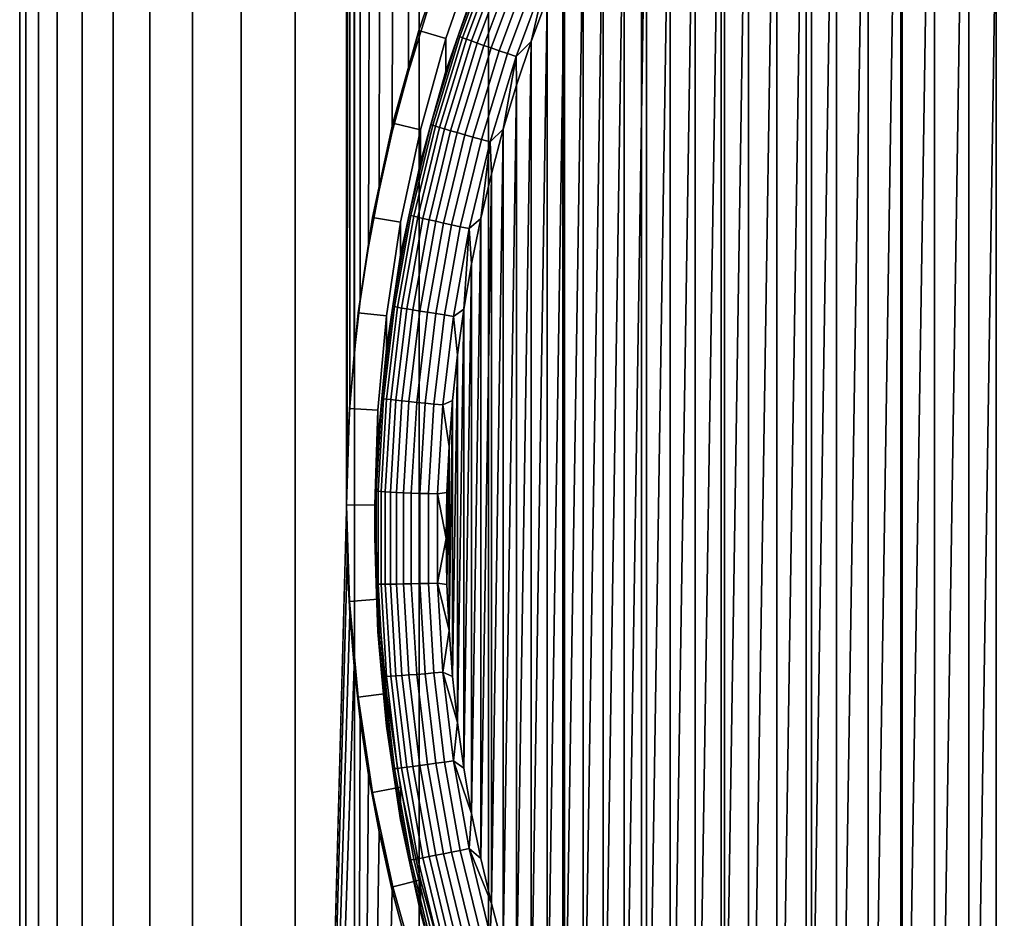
# Model space of a CAD drawing. Header units: metres. Extents: x -22 to 95, y -240 to 22.
# Tile 10 of 180: x -13.49 to -6.58, y -227.99 to -221.69. Entities that reach past the tile are written whole.
import ezdxf

# ---------------------------------------------------------------- set-up
doc = ezdxf.new("R2010")
doc.units = ezdxf.units.M
doc.layers.add('solid_10_151_013_XXX', color=7, linetype='CONTINUOUS')

msp = doc.modelspace()

# ---------------------------------------------------------------- linework, layer by layer
at = {"layer": 'solid_10_151_013_XXX'}
for points in [[(-9.128359, -238.320557, 300.528809), (-8.545666, -238.311737, 301.03363), (-8.545669, -44.032249, 297.642456), (-9.128361, -44.041061, 297.137634)], [(-8.545666, -238.311737, 301.03363), (-7.935099, -238.303528, 301.504364), (-7.935101, -44.024033, 298.11322), (-8.545669, -44.032249, 297.642456)], [(-7.935099, -238.303528, 301.504364), (-7.298648, -238.295929, 301.939514), (-7.298651, -44.016438, 298.54834), (-7.935101, -44.024033, 298.11322)], [(-7.298648, -238.295929, 301.939514), (-6.638391, -238.288986, 302.337585), (-6.638394, -44.009487, 298.946442), (-7.298651, -44.016438, 298.54834)], [(-6.638391, -238.288986, 302.337585), (-5.956481, -238.2827, 302.697357), (-5.956485, -44.003208, 299.306183), (-6.638394, -44.009487, 298.946442)], [(-12.280031, -238.396255, 296.191559), (-11.939844, -238.384186, 296.883362), (-11.939844, -44.104691, 293.492188), (-12.280032, -44.116768, 292.800385)], [(-11.939844, -238.384186, 296.883362), (-11.560711, -238.372467, 297.554626), (-11.560712, -44.092976, 294.163452), (-11.939844, -44.104691, 293.492188)], [(-11.560711, -238.372467, 297.554626), (-11.143869, -238.361145, 298.203125), (-11.14387, -44.081654, 294.811981), (-11.560712, -44.092976, 294.163452)], [(-11.143869, -238.361145, 298.203125), (-10.690679, -238.350266, 298.826813), (-10.690681, -44.07077, 295.435638), (-11.14387, -44.081654, 294.811981)], [(-10.690679, -238.350266, 298.826813), (-10.202618, -238.339844, 299.423584), (-10.20262, -44.060352, 296.03241), (-10.690681, -44.07077, 295.435638)], [(-10.202618, -238.339844, 299.423584), (-9.681277, -238.329926, 299.991547), (-9.681279, -44.050438, 296.600372), (-10.20262, -44.060352, 296.03241)], [(-9.681277, -238.329926, 299.991547), (-9.128359, -238.320557, 300.528809), (-9.128361, -44.041061, 297.137634), (-9.681279, -44.050438, 296.600372)], [(-13.362589, -238.460602, 292.50528), (-13.231114, -238.447342, 293.264862), (-13.231114, -44.16785, 289.873718), (-13.36259, -44.18111, 289.114105)], [(-13.231114, -238.447342, 293.264862), (-13.056481, -238.434235, 294.015747), (-13.056482, -44.154747, 290.624573), (-13.231114, -44.16785, 289.873718)], [(-13.056481, -238.434235, 294.015747), (-12.839262, -238.421326, 294.755402), (-12.839263, -44.141834, 291.364227), (-13.056482, -44.154747, 290.624573)], [(-12.839262, -238.421326, 294.755402), (-12.580163, -238.408661, 295.481476), (-12.580164, -44.129162, 292.090302), (-12.839263, -44.141834, 291.364227)], [(-12.580163, -238.408661, 295.481476), (-12.280031, -238.396255, 296.191559), (-12.280032, -44.116768, 292.800385), (-12.580164, -44.129162, 292.090302)], [(-13.494494, -238.487411, 290.969757), (-13.450479, -238.473969, 291.73941), (-13.450479, -44.194481, 288.348236), (-13.494494, -44.207912, 287.578583)], [(-13.494494, -238.50087, 290.198853), (-13.494494, -238.487411, 290.969757), (-13.494494, -44.207912, 287.578583), (-13.494494, -44.221371, 286.807709)], [(-13.450479, -238.514297, 289.42923), (-13.494494, -238.50087, 290.198853), (-13.494494, -44.221371, 286.807709), (-13.450479, -44.234802, 286.038055)], [(-13.450479, -238.473969, 291.73941), (-13.362589, -238.460602, 292.50528), (-13.36259, -44.18111, 289.114105), (-13.450479, -44.194481, 288.348236)], [(-13.362589, -238.527664, 288.663361), (-13.450479, -238.514297, 289.42923), (-13.450479, -44.234802, 286.038055), (-13.36259, -44.248173, 285.272186)], [(-13.231114, -238.540924, 287.903748), (-13.362589, -238.527664, 288.663361), (-13.36259, -44.248173, 285.272186), (-13.231114, -44.261433, 284.512573)], [(-13.056481, -238.554031, 287.152893), (-13.231114, -238.540924, 287.903748), (-13.231114, -44.261433, 284.512573), (-13.056482, -44.274536, 283.761719)], [(-12.839262, -238.56694, 286.413208), (-13.056481, -238.554031, 287.152893), (-13.056482, -44.274536, 283.761719), (-12.839263, -44.287449, 283.022064)], [(-12.580163, -238.57962, 285.687134), (-12.839262, -238.56694, 286.413208), (-12.839263, -44.287449, 283.022064), (-12.580164, -44.300121, 282.29599)], [(-12.280031, -238.59201, 284.977051), (-12.580163, -238.57962, 285.687134), (-12.580164, -44.300121, 282.29599), (-12.280032, -44.312515, 281.585907)], [(-11.939844, -238.60408, 284.285248), (-12.280031, -238.59201, 284.977051), (-12.280032, -44.312515, 281.585907), (-11.939844, -44.324593, 280.894104)], [(-11.560711, -238.615799, 283.614014), (-11.939844, -238.60408, 284.285248), (-11.939844, -44.324593, 280.894104), (-11.560712, -44.336308, 280.222839)], [(-11.2, -225.127914, 282.812622), (-11.560711, -238.615799, 283.614014), (-11.560712, -44.336308, 280.222839), (-11.14387, -44.34763, 279.57431)], [(-11.194156, -224.766144, 282.797607), (-11.2, -225.127914, 282.812622), (-11.14387, -44.34763, 279.57431)], [(-11.176475, -224.402847, 282.765106), (-11.194156, -224.766144, 282.797607), (-11.14387, -44.34763, 279.57431)], [(-11.14642, -224.034973, 282.714508), (-11.176475, -224.402847, 282.765106), (-11.14387, -44.34763, 279.57431)], [(-11.103078, -223.660095, 282.644897), (-11.14642, -224.034973, 282.714508), (-11.14387, -44.34763, 279.57431)], [(-11.045275, -223.276596, 282.555298), (-11.103078, -223.660095, 282.644897), (-11.14387, -44.34763, 279.57431), (-10.690681, -44.358517, 278.950653)], [(-10.97129, -222.881866, 282.444153), (-11.045275, -223.276596, 282.555298), (-10.690681, -44.358517, 278.950653)], [(-10.878938, -222.473541, 282.309784), (-10.97129, -222.881866, 282.444153), (-10.690681, -44.358517, 278.950653)], [(-10.765752, -222.050262, 282.150574), (-10.878938, -222.473541, 282.309784), (-10.690681, -44.358517, 278.950653)], [(-10.628746, -221.610657, 281.964905), (-10.765752, -222.050262, 282.150574), (-10.690681, -44.358517, 278.950653)], [(-6.830242, -233.301392, 271.490784), (-6.581365, -217.147614, 271.208801), (-6.326287, -216.948853, 271.205353), (-6.58136, -233.507965, 271.494385)], [(-6.830242, -233.301392, 271.490784), (-6.830247, -217.354187, 271.212402), (-6.581365, -217.147614, 271.208801)], [(-7.072636, -233.087265, 271.48703), (-7.07264, -217.568314, 271.216156), (-6.830247, -217.354187, 271.212402)], [(-6.830242, -233.301392, 271.490784), (-7.072636, -233.087265, 271.48703), (-6.830247, -217.354187, 271.212402)], [(-7.308295, -232.865799, 271.483185), (-7.3083, -217.789795, 271.220032), (-7.07264, -217.568314, 271.216156)], [(-7.072636, -233.087265, 271.48703), (-7.308295, -232.865799, 271.483185), (-7.07264, -217.568314, 271.216156)], [(-7.537073, -232.637115, 271.479187), (-7.537077, -218.018463, 271.223999), (-7.3083, -217.789795, 271.220032)], [(-7.308295, -232.865799, 271.483185), (-7.537073, -232.637115, 271.479187), (-7.3083, -217.789795, 271.220032)], [(-7.758643, -232.40155, 271.475067), (-7.758648, -218.254028, 271.228119), (-7.537077, -218.018463, 271.223999)], [(-7.537073, -232.637115, 271.479187), (-7.758643, -232.40155, 271.475067), (-7.537077, -218.018463, 271.223999)], [(-7.972878, -232.159256, 271.470825), (-7.972882, -218.496323, 271.232361), (-7.758648, -218.254028, 271.228119)], [(-7.758643, -232.40155, 271.475067), (-7.972878, -232.159256, 271.470825), (-7.758648, -218.254028, 271.228119)], [(-8.179551, -231.910477, 271.466492), (-8.179555, -218.745117, 271.236694), (-7.972882, -218.496323, 271.232361)], [(-7.972878, -232.159256, 271.470825), (-8.179551, -231.910477, 271.466492), (-7.972882, -218.496323, 271.232361)], [(-8.378431, -231.655487, 271.462036), (-8.378435, -219.000107, 271.24115), (-8.179555, -218.745117, 271.236694)], [(-8.179551, -231.910477, 271.466492), (-8.378431, -231.655487, 271.462036), (-8.179555, -218.745117, 271.236694)], [(-8.569407, -231.394424, 271.457489), (-8.56941, -219.261154, 271.245697), (-8.378435, -219.000107, 271.24115)], [(-8.378431, -231.655487, 271.462036), (-8.569407, -231.394424, 271.457489), (-8.378435, -219.000107, 271.24115)], [(-8.75221, -231.12767, 271.45282), (-8.752213, -219.527924, 271.250366), (-8.56941, -219.261154, 271.245697)], [(-8.569407, -231.394424, 271.457489), (-8.75221, -231.12767, 271.45282), (-8.56941, -219.261154, 271.245697)], [(-8.926722, -230.855377, 271.44809), (-8.926725, -219.800201, 271.255096), (-8.752213, -219.527924, 271.250366)], [(-8.75221, -231.12767, 271.45282), (-8.926722, -230.855377, 271.44809), (-8.752213, -219.527924, 271.250366)], [(-9.092779, -230.577835, 271.443237), (-9.092782, -220.077759, 271.259949), (-8.926725, -219.800201, 271.255096)], [(-8.926722, -230.855377, 271.44809), (-9.092779, -230.577835, 271.443237), (-8.926725, -219.800201, 271.255096)], [(-9.250176, -230.295349, 271.438293), (-9.250179, -220.360229, 271.264893), (-9.092782, -220.077759, 271.259949)], [(-9.092779, -230.577835, 271.443237), (-9.250176, -230.295349, 271.438293), (-9.092782, -220.077759, 271.259949)], [(-9.398832, -230.008102, 271.433289), (-9.398835, -220.647491, 271.269897), (-9.250179, -220.360229, 271.264893)], [(-9.250176, -230.295349, 271.438293), (-9.398832, -230.008102, 271.433289), (-9.250179, -220.360229, 271.264893)], [(-9.538542, -229.716446, 271.428192), (-9.538545, -220.939133, 271.274994), (-9.398835, -220.647491, 271.269897)], [(-9.398832, -230.008102, 271.433289), (-9.538542, -229.716446, 271.428192), (-9.398835, -220.647491, 271.269897)], [(-9.669206, -229.420624, 271.423035), (-9.669209, -221.234955, 271.280151), (-9.538545, -220.939133, 271.274994)], [(-9.538542, -229.716446, 271.428192), (-9.669206, -229.420624, 271.423035), (-9.538545, -220.939133, 271.274994)], [(-10.472128, -221.121063, 284.780212), (-10.69292, -221.760803, 284.791382), (-10.765752, -222.050262, 282.150574), (-10.628746, -221.610657, 281.964905)], [(-10.69292, -221.760803, 284.791382), (-10.472128, -221.121063, 284.780212), (-10.285179, -221.190186, 284.892303), (-10.501929, -221.818207, 284.903259)], [(-10.28518, -221.419006, 271.783447), (-10.501931, -222.047028, 271.794403), (-10.501929, -221.818207, 284.903259), (-10.285179, -221.190186, 284.892303)], [(-10.189622, -221.188339, 271.714142), (-10.416537, -221.799133, 271.724792), (-10.28518, -221.419006, 271.783447)], [(-10.177782, -221.19426, 271.650024), (-10.404434, -221.804352, 271.660675), (-10.416537, -221.799133, 271.724792), (-10.189622, -221.188339, 271.714142)], [(-10.158269, -221.203247, 271.588196), (-10.384487, -221.81218, 271.598816), (-10.404434, -221.804352, 271.660675), (-10.177782, -221.19426, 271.650024)], [(-10.131418, -221.215164, 271.529663), (-10.357038, -221.822479, 271.540283), (-10.384487, -221.81218, 271.598816), (-10.158269, -221.203247, 271.588196)], [(-10.09769, -221.229782, 271.475494), (-10.322558, -221.835083, 271.486084), (-10.357038, -221.822479, 271.540283), (-10.131418, -221.215164, 271.529663)], [(-10.057661, -221.246887, 271.426605), (-10.281638, -221.849777, 271.437134), (-10.322558, -221.835083, 271.486084), (-10.09769, -221.229782, 271.475494)], [(-10.012018, -221.266144, 271.383789), (-10.23498, -221.866302, 271.394287), (-10.281638, -221.849777, 271.437134), (-10.057661, -221.246887, 271.426605)], [(-9.961546, -221.287247, 271.347839), (-10.183382, -221.884369, 271.358246), (-10.23498, -221.866302, 271.394287), (-10.012018, -221.266144, 271.383789)], [(-9.907107, -221.309814, 271.319336), (-10.127731, -221.903687, 271.329681), (-10.183382, -221.884369, 271.358246), (-9.961546, -221.287247, 271.347839)], [(-9.790711, -229.12088, 271.417816), (-9.790713, -221.534698, 271.2854), (-9.669209, -221.234955, 271.280151)], [(-9.669206, -229.420624, 271.423035), (-9.790711, -229.12088, 271.417816), (-9.669209, -221.234955, 271.280151)], [(-9.849636, -221.333496, 271.298767), (-10.06898, -221.92392, 271.309052), (-10.127731, -221.903687, 271.329681), (-9.907107, -221.309814, 271.319336)], [(-9.790118, -221.357849, 271.286499), (-10.008138, -221.944702, 271.296722), (-10.06898, -221.92392, 271.309052), (-9.849636, -221.333496, 271.298767)], [(-9.790118, -221.357849, 271.286499), (-9.902903, -221.837982, 271.29068), (-10.008138, -221.944702, 271.296722)], [(-9.790118, -221.357849, 271.286499), (-9.790713, -221.534698, 271.2854), (-9.902903, -221.837982, 271.29068)], [(-10.416537, -221.799133, 271.724792), (-10.501931, -222.047028, 271.794403), (-10.28518, -221.419006, 271.783447)], [(-9.902901, -228.817612, 271.412506), (-9.902903, -221.837982, 271.29068), (-9.790713, -221.534698, 271.2854)], [(-9.790711, -229.12088, 271.417816), (-9.902901, -228.817612, 271.412506), (-9.790713, -221.534698, 271.2854)], [(-10.69292, -221.760803, 284.791382), (-10.874549, -222.412262, 284.802765), (-10.878938, -222.473541, 282.309784), (-10.765752, -222.050262, 282.150574)], [(-10.874549, -222.412262, 284.802765), (-10.69292, -221.760803, 284.791382), (-10.501929, -221.818207, 284.903259), (-10.68036, -222.458176, 284.914429)], [(-10.501931, -222.047028, 271.794403), (-10.680361, -222.686996, 271.805573), (-10.68036, -222.458176, 284.914429), (-10.501929, -221.818207, 284.903259)], [(-10.416537, -221.799133, 271.724792), (-10.606865, -222.422318, 271.735687), (-10.501931, -222.047028, 271.794403)], [(-10.404434, -221.804352, 271.660675), (-10.594541, -222.426804, 271.671539), (-10.606865, -222.422318, 271.735687), (-10.416537, -221.799133, 271.724792)], [(-10.384487, -221.81218, 271.598816), (-10.574229, -222.433426, 271.60965), (-10.594541, -222.426804, 271.671539), (-10.404434, -221.804352, 271.660675)], [(-10.357038, -221.822479, 271.540283), (-10.546278, -222.442093, 271.551086), (-10.574229, -222.433426, 271.60965), (-10.384487, -221.81218, 271.598816)], [(-10.322558, -221.835083, 271.486084), (-10.511168, -222.452637, 271.496857), (-10.546278, -222.442093, 271.551086), (-10.357038, -221.822479, 271.540283)], [(-10.281638, -221.849777, 271.437134), (-10.469501, -222.464874, 271.447845), (-10.511168, -222.452637, 271.496857), (-10.322558, -221.835083, 271.486084)], [(-10.008138, -221.944702, 271.296722), (-9.902903, -221.837982, 271.29068), (-10.005719, -222.144638, 271.296021)], [(-10.005717, -228.510956, 271.407166), (-10.005719, -222.144638, 271.296021), (-9.902903, -221.837982, 271.29068)], [(-9.902901, -228.817612, 271.412506), (-10.005717, -228.510956, 271.407166), (-9.902903, -221.837982, 271.29068)], [(-10.23498, -221.866302, 271.394287), (-10.421989, -222.478607, 271.404968), (-10.469501, -222.464874, 271.447845), (-10.281638, -221.849777, 271.437134)], [(-10.183382, -221.884369, 271.358246), (-10.36945, -222.493591, 271.368896), (-10.421989, -222.478607, 271.404968), (-10.23498, -221.866302, 271.394287)], [(-10.127731, -221.903687, 271.329681), (-10.312782, -222.509583, 271.340271), (-10.36945, -222.493591, 271.368896), (-10.183382, -221.884369, 271.358246)], [(-10.06898, -221.92392, 271.309052), (-10.252957, -222.526291, 271.31958), (-10.312782, -222.509583, 271.340271), (-10.127731, -221.903687, 271.329681)], [(-10.008138, -221.944702, 271.296722), (-10.191003, -222.543442, 271.30719), (-10.252957, -222.526291, 271.31958), (-10.06898, -221.92392, 271.309052)], [(-10.008138, -221.944702, 271.296722), (-10.099026, -222.454269, 271.301422), (-10.191003, -222.543442, 271.30719)], [(-10.008138, -221.944702, 271.296722), (-10.005719, -222.144638, 271.296021), (-10.099026, -222.454269, 271.301422)], [(-10.606865, -222.422318, 271.735687), (-10.680361, -222.686996, 271.805573), (-10.501931, -222.047028, 271.794403)], [(-10.099024, -228.201309, 271.401764), (-10.099026, -222.454269, 271.301422), (-10.005719, -222.144638, 271.296021)], [(-10.005717, -228.510956, 271.407166), (-10.099024, -228.201309, 271.401764), (-10.005719, -222.144638, 271.296021)], [(-10.874549, -222.412262, 284.802765), (-11.016524, -223.073532, 284.814301), (-10.97129, -222.881866, 282.444153), (-10.878938, -222.473541, 282.309784)], [(-11.016524, -223.073532, 284.814301), (-10.874549, -222.412262, 284.802765), (-10.68036, -222.458176, 284.914429), (-10.819819, -223.107742, 284.925781)], [(-10.680361, -222.686996, 271.805573), (-10.819819, -223.336563, 271.816925), (-10.819819, -223.107742, 284.925781), (-10.68036, -222.458176, 284.914429)], [(-10.606865, -222.422318, 271.735687), (-10.759935, -223.055664, 271.746735), (-10.680361, -222.686996, 271.805573)], [(-10.594541, -222.426804, 271.671539), (-10.747433, -223.059418, 271.682587), (-10.759935, -223.055664, 271.746735), (-10.606865, -222.422318, 271.735687)], [(-10.574229, -222.433426, 271.60965), (-10.726829, -223.064835, 271.620667), (-10.747433, -223.059418, 271.682587), (-10.594541, -222.426804, 271.671539)], [(-10.546278, -222.442093, 271.551086), (-10.698475, -223.071823, 271.562073), (-10.726829, -223.064835, 271.620667), (-10.574229, -222.433426, 271.60965)], [(-10.511168, -222.452637, 271.496857), (-10.662858, -223.080276, 271.507812), (-10.698475, -223.071823, 271.562073), (-10.546278, -222.442093, 271.551086)], [(-10.469501, -222.464874, 271.447845), (-10.620588, -223.090027, 271.458771), (-10.662858, -223.080276, 271.507812), (-10.511168, -222.452637, 271.496857)], [(-10.191003, -222.543442, 271.30719), (-10.099026, -222.454269, 271.301422), (-10.18275, -222.766617, 271.306885)], [(-10.182748, -227.888962, 271.396301), (-10.18275, -222.766617, 271.306885), (-10.099026, -222.454269, 271.301422)], [(-10.099024, -228.201309, 271.401764), (-10.182748, -227.888962, 271.396301), (-10.099026, -222.454269, 271.301422)], [(-10.421989, -222.478607, 271.404968), (-10.572392, -223.100922, 271.415833), (-10.620588, -223.090027, 271.458771), (-10.469501, -222.464874, 271.447845)], [(-10.36945, -222.493591, 271.368896), (-10.519094, -223.112778, 271.3797), (-10.572392, -223.100922, 271.415833), (-10.421989, -222.478607, 271.404968)], [(-10.312782, -222.509583, 271.340271), (-10.461608, -223.125381, 271.351013), (-10.519094, -223.112778, 271.3797), (-10.36945, -222.493591, 271.368896)], [(-10.252957, -222.526291, 271.31958), (-10.400921, -223.138519, 271.330261), (-10.461608, -223.125381, 271.351013), (-10.312782, -222.509583, 271.340271)], [(-10.191003, -222.543442, 271.30719), (-10.338072, -223.151962, 271.31781), (-10.400921, -223.138519, 271.330261), (-10.252957, -222.526291, 271.31958)], [(-10.191003, -222.543442, 271.30719), (-10.256824, -223.081467, 271.312378), (-10.338072, -223.151962, 271.31781)], [(-10.191003, -222.543442, 271.30719), (-10.18275, -222.766617, 271.306885), (-10.256824, -223.081467, 271.312378)], [(-10.759935, -223.055664, 271.746735), (-10.819819, -223.336563, 271.816925), (-10.680361, -222.686996, 271.805573)], [(-10.256824, -227.574127, 271.390808), (-10.256824, -223.081467, 271.312378), (-10.18275, -222.766617, 271.306885)], [(-10.182748, -227.888962, 271.396301), (-10.256824, -227.574127, 271.390808), (-10.18275, -222.766617, 271.306885)], [(-11.016524, -223.073532, 284.814301), (-11.045275, -223.276596, 282.555298), (-10.97129, -222.881866, 282.444153)], [(-11.016524, -223.073532, 284.814301), (-11.118361, -223.742554, 284.825989), (-11.103078, -223.660095, 282.644897), (-11.045275, -223.276596, 282.555298)], [(-11.118361, -223.742554, 284.825989), (-11.016524, -223.073532, 284.814301), (-10.819819, -223.107742, 284.925781), (-10.919798, -223.764542, 284.937256)], [(-10.759935, -223.055664, 271.746735), (-10.875212, -223.69696, 271.757935), (-10.819819, -223.336563, 271.816925)], [(-10.747433, -223.059418, 271.682587), (-10.862575, -223.699982, 271.693756), (-10.875212, -223.69696, 271.757935), (-10.759935, -223.055664, 271.746735)], [(-10.726829, -223.064835, 271.620667), (-10.841749, -223.704163, 271.631836), (-10.862575, -223.699982, 271.693756), (-10.747433, -223.059418, 271.682587)], [(-10.698475, -223.071823, 271.562073), (-10.813092, -223.709473, 271.573212), (-10.841749, -223.704163, 271.631836), (-10.726829, -223.064835, 271.620667)], [(-10.662858, -223.080276, 271.507812), (-10.777094, -223.71579, 271.51889), (-10.813092, -223.709473, 271.573212), (-10.698475, -223.071823, 271.562073)], [(-10.620588, -223.090027, 271.458771), (-10.734371, -223.723022, 271.469818), (-10.777094, -223.71579, 271.51889), (-10.662858, -223.080276, 271.507812)], [(-10.338072, -223.151962, 271.31781), (-10.256824, -223.081467, 271.312378), (-10.32115, -223.398361, 271.317902)], [(-10.321149, -227.257233, 271.385284), (-10.32115, -223.398361, 271.317902), (-10.256824, -223.081467, 271.312378)], [(-10.256824, -227.574127, 271.390808), (-10.321149, -227.257233, 271.385284), (-10.256824, -223.081467, 271.312378)], [(-10.819819, -223.336563, 271.816925), (-10.919798, -223.993362, 271.828369), (-10.919798, -223.764542, 284.937256), (-10.819819, -223.107742, 284.925781)], [(-10.572392, -223.100922, 271.415833), (-10.685658, -223.731049, 271.426819), (-10.734371, -223.723022, 271.469818), (-10.620588, -223.090027, 271.458771)], [(-10.519094, -223.112778, 271.3797), (-10.631789, -223.739716, 271.390656), (-10.685658, -223.731049, 271.426819), (-10.572392, -223.100922, 271.415833)], [(-10.461608, -223.125381, 271.351013), (-10.573689, -223.748901, 271.361908), (-10.631789, -223.739716, 271.390656), (-10.519094, -223.112778, 271.3797)], [(-10.400921, -223.138519, 271.330261), (-10.51235, -223.758423, 271.341095), (-10.573689, -223.748901, 271.361908), (-10.461608, -223.125381, 271.351013)], [(-10.338072, -223.151962, 271.31781), (-10.448828, -223.768127, 271.328552), (-10.51235, -223.758423, 271.341095), (-10.400921, -223.138519, 271.330261)], [(-10.338072, -223.151962, 271.31781), (-10.375694, -223.717148, 271.323486), (-10.448828, -223.768127, 271.328552)], [(-10.338072, -223.151962, 271.31781), (-10.32115, -223.398361, 271.317902), (-10.375694, -223.717148, 271.323486)], [(-10.875212, -223.69696, 271.757935), (-10.919798, -223.993362, 271.828369), (-10.819819, -223.336563, 271.816925)], [(-10.375693, -226.938431, 271.3797), (-10.375694, -223.717148, 271.323486), (-10.32115, -223.398361, 271.317902)], [(-10.321149, -227.257233, 271.385284), (-10.375693, -226.938431, 271.3797), (-10.32115, -223.398361, 271.317902)], [(-11.118361, -223.742554, 284.825989), (-11.14642, -224.034973, 282.714508), (-11.103078, -223.660095, 282.644897)], [(-10.875212, -223.69696, 271.757935), (-10.952288, -224.343979, 271.769226), (-10.919798, -223.993362, 271.828369)], [(-10.862575, -223.699982, 271.693756), (-10.939562, -224.346222, 271.705048), (-10.952288, -224.343979, 271.769226), (-10.875212, -223.69696, 271.757935)], [(-10.841749, -223.704163, 271.631836), (-10.918589, -224.349182, 271.643097), (-10.939562, -224.346222, 271.705048), (-10.862575, -223.699982, 271.693756)], [(-10.813092, -223.709473, 271.573212), (-10.889728, -224.352783, 271.584442), (-10.918589, -224.349182, 271.643097), (-10.841749, -223.704163, 271.631836)], [(-11.118361, -223.742554, 284.825989), (-11.179557, -224.415878, 284.837738), (-11.176475, -224.402847, 282.765106), (-11.14642, -224.034973, 282.714508)], [(-11.179557, -224.415878, 284.837738), (-11.118361, -223.742554, 284.825989), (-10.919798, -223.764542, 284.937256), (-10.979931, -224.426178, 284.948792)], [(-10.919798, -223.993362, 271.828369), (-10.979931, -224.654999, 271.839935), (-10.979931, -224.426178, 284.948792), (-10.919798, -223.764542, 284.937256)], [(-10.777094, -223.71579, 271.51889), (-10.853475, -224.356964, 271.53009), (-10.889728, -224.352783, 271.584442), (-10.813092, -223.709473, 271.573212)], [(-10.734371, -223.723022, 271.469818), (-10.81045, -224.361649, 271.480957), (-10.853475, -224.356964, 271.53009), (-10.777094, -223.71579, 271.51889)], [(-10.685658, -223.731049, 271.426819), (-10.761392, -224.366776, 271.437927), (-10.81045, -224.361649, 271.480957), (-10.734371, -223.723022, 271.469818)], [(-10.631789, -223.739716, 271.390656), (-10.707141, -224.372253, 271.401672), (-10.761392, -224.366776, 271.437927), (-10.685658, -223.731049, 271.426819)], [(-10.573689, -223.748901, 271.361908), (-10.648627, -224.37796, 271.372894), (-10.707141, -224.372253, 271.401672), (-10.631789, -223.739716, 271.390656)], [(-10.51235, -223.758423, 271.341095), (-10.586855, -224.383835, 271.35199), (-10.648627, -224.37796, 271.372894), (-10.573689, -223.748901, 271.361908)], [(-10.448828, -223.768127, 271.328552), (-10.522882, -224.389771, 271.339417), (-10.586855, -224.383835, 271.35199), (-10.51235, -223.758423, 271.341095)], [(-10.522882, -224.389771, 271.339417), (-10.448828, -223.768127, 271.328552), (-10.420386, -224.037445, 271.329071), (-10.455191, -224.358932, 271.334686)], [(-10.448828, -223.768127, 271.328552), (-10.375694, -223.717148, 271.323486), (-10.420386, -224.037445, 271.329071)], [(-10.420385, -226.618149, 271.374115), (-10.420386, -224.037445, 271.329071), (-10.375694, -223.717148, 271.323486)], [(-10.375693, -226.938431, 271.3797), (-10.420385, -226.618149, 271.374115), (-10.375694, -223.717148, 271.323486)], [(-10.952288, -224.343979, 271.769226), (-10.979931, -224.654999, 271.839935), (-10.919798, -223.993362, 271.828369)], [(-10.45519, -226.296661, 271.3685), (-10.455191, -224.358932, 271.334686), (-10.420386, -224.037445, 271.329071)], [(-10.420385, -226.618149, 271.374115), (-10.45519, -226.296661, 271.3685), (-10.420386, -224.037445, 271.329071)], [(-10.952288, -224.343979, 271.769226), (-10.990893, -224.994415, 271.780579), (-10.979931, -224.654999, 271.839935)], [(-10.939562, -224.346222, 271.705048), (-10.978123, -224.995911, 271.71637), (-10.990893, -224.994415, 271.780579), (-10.952288, -224.343979, 271.769226)], [(-10.918589, -224.349182, 271.643097), (-10.957075, -224.99762, 271.654419), (-10.978123, -224.995911, 271.71637), (-10.939562, -224.346222, 271.705048)], [(-10.889728, -224.352783, 271.584442), (-10.928113, -224.999496, 271.595734), (-10.957075, -224.99762, 271.654419), (-10.918589, -224.349182, 271.643097)], [(-10.853475, -224.356964, 271.53009), (-10.891732, -225.001526, 271.541351), (-10.928113, -224.999496, 271.595734), (-10.889728, -224.352783, 271.584442)], [(-10.81045, -224.361649, 271.480957), (-10.848556, -225.003662, 271.492188), (-10.891732, -225.001526, 271.541351), (-10.853475, -224.356964, 271.53009)], [(-10.761392, -224.366776, 271.437927), (-10.799324, -225.005875, 271.449066), (-10.848556, -225.003662, 271.492188), (-10.81045, -224.361649, 271.480957)], [(-10.707141, -224.372253, 271.401672), (-10.744883, -225.008118, 271.412781), (-10.799324, -225.005875, 271.449066), (-10.761392, -224.366776, 271.437927)], [(-10.648627, -224.37796, 271.372894), (-10.686163, -225.010376, 271.383911), (-10.744883, -225.008118, 271.412781), (-10.707141, -224.372253, 271.401672)], [(-10.586855, -224.383835, 271.35199), (-10.624172, -225.012573, 271.362976), (-10.686163, -225.010376, 271.383911), (-10.648627, -224.37796, 271.372894)], [(-10.522882, -224.389771, 271.339417), (-10.559975, -225.014694, 271.350311), (-10.624172, -225.012573, 271.362976), (-10.586855, -224.383835, 271.35199)], [(-10.559975, -225.014694, 271.350311), (-10.522882, -224.389771, 271.339417), (-10.480079, -224.681412, 271.340302), (-10.495016, -225.004425, 271.345947)], [(-10.522882, -224.389771, 271.339417), (-10.455191, -224.358932, 271.334686), (-10.480079, -224.681412, 271.340302)], [(-10.480078, -225.974182, 271.362885), (-10.480079, -224.681412, 271.340302), (-10.455191, -224.358932, 271.334686)], [(-10.45519, -226.296661, 271.3685), (-10.480078, -225.974182, 271.362885), (-10.455191, -224.358932, 271.334686)], [(-11.179557, -224.415878, 284.837738), (-11.2, -225.092178, 284.849548), (-11.2, -225.127914, 282.812622), (-11.194156, -224.766144, 282.797607)], [(-11.2, -225.092178, 284.849548), (-11.179557, -224.415878, 284.837738), (-10.979931, -224.426178, 284.948792), (-11, -225.09024, 284.960388)], [(-11.179557, -224.415878, 284.837738), (-11.194156, -224.766144, 282.797607), (-11.176475, -224.402847, 282.765106)], [(-10.979931, -224.654999, 271.839935), (-11, -225.319061, 271.851532), (-11, -225.09024, 284.960388), (-10.979931, -224.426178, 284.948792)], [(-10.990893, -224.994415, 271.780579), (-11, -225.319061, 271.851532), (-10.979931, -224.654999, 271.839935)], [(-10.495016, -225.651154, 271.357239), (-10.495016, -225.004425, 271.345947), (-10.480079, -224.681412, 271.340302)], [(-10.480078, -225.974182, 271.362885), (-10.495016, -225.651154, 271.357239), (-10.480079, -224.681412, 271.340302)], [(-10.990893, -224.994415, 271.780579), (-10.990893, -225.645996, 271.791962), (-11, -225.319061, 271.851532)], [(-10.978123, -224.995911, 271.71637), (-10.978123, -225.646729, 271.727753), (-10.990893, -225.645996, 271.791962), (-10.990893, -224.994415, 271.780579)], [(-10.957075, -224.99762, 271.654419), (-10.957075, -225.647186, 271.665741), (-10.978123, -225.646729, 271.727753), (-10.978123, -224.995911, 271.71637)], [(-10.928113, -224.999496, 271.595734), (-10.928113, -225.647354, 271.607025), (-10.957075, -225.647186, 271.665741), (-10.957075, -224.99762, 271.654419)], [(-10.891732, -225.001526, 271.541351), (-10.891732, -225.647232, 271.552612), (-10.928113, -225.647354, 271.607025), (-10.928113, -224.999496, 271.595734)], [(-10.848556, -225.003662, 271.492188), (-10.848556, -225.646805, 271.503387), (-10.891732, -225.647232, 271.552612), (-10.891732, -225.001526, 271.541351)], [(-10.799324, -225.005875, 271.449066), (-10.799324, -225.646103, 271.460236), (-10.848556, -225.646805, 271.503387), (-10.848556, -225.003662, 271.492188)], [(-10.744883, -225.008118, 271.412781), (-10.744883, -225.645126, 271.423889), (-10.799324, -225.646103, 271.460236), (-10.799324, -225.005875, 271.449066)], [(-10.686163, -225.010376, 271.383911), (-10.686163, -225.64389, 271.394989), (-10.744883, -225.645126, 271.423889), (-10.744883, -225.008118, 271.412781)], [(-10.624172, -225.012573, 271.362976), (-10.624172, -225.64241, 271.373962), (-10.686163, -225.64389, 271.394989), (-10.686163, -225.010376, 271.383911)], [(-10.559975, -225.014694, 271.350311), (-10.559975, -225.640732, 271.361237), (-10.624172, -225.64241, 271.373962), (-10.624172, -225.012573, 271.362976)], [(-10.559975, -225.014694, 271.350311), (-10.495016, -225.004425, 271.345947), (-10.5, -225.327789, 271.351593)], [(-10.559975, -225.014694, 271.350311), (-10.5, -225.327789, 271.351593), (-10.559975, -225.640732, 271.361237)], [(-10.495016, -225.651154, 271.357239), (-10.5, -225.327789, 271.351593), (-10.495016, -225.004425, 271.345947)], [(-11.179557, -225.768478, 284.861328), (-11.2, -225.092178, 284.849548), (-11, -225.09024, 284.960388), (-10.979931, -225.754303, 284.971985)], [(-11, -225.319061, 271.851532), (-10.979931, -225.983124, 271.863098), (-10.979931, -225.754303, 284.971985), (-11, -225.09024, 284.960388)], [(-11.2, -225.127914, 282.812622), (-11.194146, -225.489929, 282.810242), (-11.560711, -238.615799, 283.614014)], [(-11.2, -225.092178, 284.849548), (-11.179557, -225.768478, 284.861328), (-11.194146, -225.489929, 282.810242), (-11.2, -225.127914, 282.812622)], [(-10.990893, -225.645996, 271.791962), (-10.979931, -225.983124, 271.863098), (-11, -225.319061, 271.851532)], [(-10.559975, -225.640732, 271.361237), (-10.5, -225.327789, 271.351593), (-10.495016, -225.651154, 271.357239)], [(-11.194146, -225.489929, 282.810242), (-11.176457, -225.854095, 282.790405), (-11.560711, -238.615799, 283.614014)], [(-11.179557, -225.768478, 284.861328), (-11.176457, -225.854095, 282.790405), (-11.194146, -225.489929, 282.810242)], [(-10.686163, -225.64389, 271.394989), (-10.648627, -226.276291, 271.406006), (-10.707141, -226.281006, 271.434998), (-10.744883, -225.645126, 271.423889)], [(-10.624172, -225.64241, 271.373962), (-10.586855, -226.271149, 271.384949), (-10.648627, -226.276291, 271.406006), (-10.686163, -225.64389, 271.394989)], [(-10.559975, -225.640732, 271.361237), (-10.522882, -226.265671, 271.372162), (-10.586855, -226.271149, 271.384949), (-10.624172, -225.64241, 271.373962)], [(-10.559975, -225.640732, 271.361237), (-10.495016, -225.651154, 271.357239), (-10.480078, -225.974182, 271.362885)], [(-10.559975, -225.640732, 271.361237), (-10.480078, -225.974182, 271.362885), (-10.522882, -226.265671, 271.372162)], [(-10.990893, -225.645996, 271.791962), (-10.952288, -226.296432, 271.803314), (-10.979931, -225.983124, 271.863098)], [(-10.978123, -225.646729, 271.727753), (-10.939562, -226.296417, 271.739075), (-10.952288, -226.296432, 271.803314), (-10.990893, -225.645996, 271.791962)], [(-10.957075, -225.647186, 271.665741), (-10.918589, -226.295624, 271.677063), (-10.939562, -226.296417, 271.739075), (-10.978123, -225.646729, 271.727753)], [(-10.928113, -225.647354, 271.607025), (-10.889728, -226.294083, 271.618317), (-10.918589, -226.295624, 271.677063), (-10.957075, -225.647186, 271.665741)], [(-10.891732, -225.647232, 271.552612), (-10.853475, -226.291794, 271.563873), (-10.889728, -226.294083, 271.618317), (-10.928113, -225.647354, 271.607025)], [(-10.848556, -225.646805, 271.503387), (-10.81045, -226.288818, 271.514618), (-10.853475, -226.291794, 271.563873), (-10.891732, -225.647232, 271.552612)], [(-10.799324, -225.646103, 271.460236), (-10.761392, -226.285202, 271.471405), (-10.81045, -226.288818, 271.514618), (-10.848556, -225.646805, 271.503387)], [(-10.744883, -225.645126, 271.423889), (-10.707141, -226.281006, 271.434998), (-10.761392, -226.285202, 271.471405), (-10.799324, -225.646103, 271.460236)], [(-11.118361, -226.441818, 284.873108), (-11.179557, -225.768478, 284.861328), (-10.979931, -225.754303, 284.971985), (-10.919798, -226.415955, 284.983521)], [(-11.179557, -225.768478, 284.861328), (-11.118361, -226.441818, 284.873108), (-11.146379, -226.223663, 282.752655), (-11.176457, -225.854095, 282.790405)], [(-10.979931, -225.983124, 271.863098), (-10.919798, -226.64476, 271.874664), (-10.919798, -226.415955, 284.983521), (-10.979931, -225.754303, 284.971985)], [(-11.176457, -225.854095, 282.790405), (-11.146379, -226.223663, 282.752655), (-11.560711, -238.615799, 283.614014)], [(-10.952288, -226.296432, 271.803314), (-10.919798, -226.64476, 271.874664), (-10.979931, -225.983124, 271.863098)], [(-10.522882, -226.265671, 271.372162), (-10.480078, -225.974182, 271.362885), (-10.45519, -226.296661, 271.3685)], [(-11.103019, -226.600784, 282.696136), (-11.143869, -238.627121, 282.965485), (-11.560711, -238.615799, 283.614014), (-11.146379, -226.223663, 282.752655)], [(-11.016524, -227.110825, 284.884766), (-11.103019, -226.600784, 282.696136), (-11.146379, -226.223663, 282.752655), (-11.118361, -226.441818, 284.873108)], [(-10.522882, -226.265671, 271.372162), (-10.448828, -226.887314, 271.382996), (-10.51235, -226.896561, 271.395874), (-10.586855, -226.271149, 271.384949)], [(-10.522882, -226.265671, 271.372162), (-10.45519, -226.296661, 271.3685), (-10.420385, -226.618149, 271.374115)], [(-10.522882, -226.265671, 271.372162), (-10.420385, -226.618149, 271.374115), (-10.448828, -226.887314, 271.382996)], [(-10.939562, -226.296417, 271.739075), (-10.862575, -226.942673, 271.750366), (-10.875212, -226.943436, 271.814606), (-10.952288, -226.296432, 271.803314)], [(-10.952288, -226.296432, 271.803314), (-10.875212, -226.943436, 271.814606), (-10.919798, -226.64476, 271.874664)], [(-10.918589, -226.295624, 271.677063), (-10.841749, -226.940643, 271.688324), (-10.862575, -226.942673, 271.750366), (-10.939562, -226.296417, 271.739075)], [(-10.889728, -226.294083, 271.618317), (-10.813092, -226.937393, 271.629547), (-10.841749, -226.940643, 271.688324), (-10.918589, -226.295624, 271.677063)], [(-10.853475, -226.291794, 271.563873), (-10.777094, -226.932968, 271.575043), (-10.813092, -226.937393, 271.629547), (-10.889728, -226.294083, 271.618317)], [(-10.81045, -226.288818, 271.514618), (-10.734371, -226.927444, 271.525757), (-10.777094, -226.932968, 271.575043), (-10.853475, -226.291794, 271.563873)], [(-10.761392, -226.285202, 271.471405), (-10.685658, -226.920929, 271.482513), (-10.734371, -226.927444, 271.525757), (-10.81045, -226.288818, 271.514618)], [(-10.707141, -226.281006, 271.434998), (-10.631789, -226.913528, 271.446045), (-10.685658, -226.920929, 271.482513), (-10.761392, -226.285202, 271.471405)], [(-10.648627, -226.276291, 271.406006), (-10.573689, -226.90535, 271.416992), (-10.631789, -226.913528, 271.446045), (-10.707141, -226.281006, 271.434998)], [(-10.586855, -226.271149, 271.384949), (-10.51235, -226.896561, 271.395874), (-10.573689, -226.90535, 271.416992), (-10.648627, -226.276291, 271.406006)], [(-11.016524, -227.110825, 284.884766), (-11.118361, -226.441818, 284.873108), (-10.919798, -226.415955, 284.983521), (-10.819819, -227.072754, 284.994995)], [(-10.919798, -226.64476, 271.874664), (-10.819819, -227.301559, 271.886108), (-10.819819, -227.072754, 284.994995), (-10.919798, -226.415955, 284.983521)], [(-11.103019, -226.600784, 282.696136), (-11.045209, -226.987106, 282.619965), (-11.143869, -238.627121, 282.965485)], [(-11.016524, -227.110825, 284.884766), (-11.045209, -226.987106, 282.619965), (-11.103019, -226.600784, 282.696136)], [(-10.875212, -226.943436, 271.814606), (-10.819819, -227.301559, 271.886108), (-10.919798, -226.64476, 271.874664)], [(-10.448828, -226.887314, 271.382996), (-10.420385, -226.618149, 271.374115), (-10.375693, -226.938431, 271.3797)], [(-10.448828, -226.887314, 271.382996), (-10.338072, -227.503464, 271.393768), (-10.400921, -227.516479, 271.406677), (-10.51235, -226.896561, 271.395874)], [(-10.448828, -226.887314, 271.382996), (-10.375693, -226.938431, 271.3797), (-10.321149, -227.257233, 271.385284)], [(-10.448828, -226.887314, 271.382996), (-10.321149, -227.257233, 271.385284), (-10.338072, -227.503464, 271.393768)], [(-10.862575, -226.942673, 271.750366), (-10.747433, -227.583221, 271.761536), (-10.759935, -227.584732, 271.825806), (-10.875212, -226.943436, 271.814606)], [(-10.875212, -226.943436, 271.814606), (-10.759935, -227.584732, 271.825806), (-10.819819, -227.301559, 271.886108)], [(-10.841749, -226.940643, 271.688324), (-10.726829, -227.579971, 271.699493), (-10.747433, -227.583221, 271.761536), (-10.862575, -226.942673, 271.750366)], [(-10.813092, -226.937393, 271.629547), (-10.698475, -227.575027, 271.640686), (-10.726829, -227.579971, 271.699493), (-10.841749, -226.940643, 271.688324)], [(-10.777094, -226.932968, 271.575043), (-10.662858, -227.568481, 271.586151), (-10.698475, -227.575027, 271.640686), (-10.813092, -226.937393, 271.629547)], [(-10.734371, -226.927444, 271.525757), (-10.620588, -227.560455, 271.536804), (-10.662858, -227.568481, 271.586151), (-10.777094, -226.932968, 271.575043)], [(-10.685658, -226.920929, 271.482513), (-10.572392, -227.551056, 271.4935), (-10.620588, -227.560455, 271.536804), (-10.734371, -226.927444, 271.525757)], [(-10.631789, -226.913528, 271.446045), (-10.519094, -227.540482, 271.45697), (-10.572392, -227.551056, 271.4935), (-10.685658, -226.920929, 271.482513)], [(-10.573689, -226.90535, 271.416992), (-10.461608, -227.528885, 271.427887), (-10.519094, -227.540482, 271.45697), (-10.631789, -226.913528, 271.446045)], [(-10.51235, -226.896561, 271.395874), (-10.400921, -227.516479, 271.406677), (-10.461608, -227.528885, 271.427887), (-10.573689, -226.90535, 271.416992)], [(-11.045209, -226.987106, 282.619965), (-10.971191, -227.385574, 282.522644), (-11.143869, -238.627121, 282.965485)], [(-10.874549, -227.77211, 284.896301), (-10.971191, -227.385574, 282.522644), (-11.045209, -226.987106, 282.619965), (-11.016524, -227.110825, 284.884766)], [(-10.874549, -227.77211, 284.896301), (-11.016524, -227.110825, 284.884766), (-10.819819, -227.072754, 284.994995), (-10.68036, -227.722321, 285.006317)], [(-10.819819, -227.301559, 271.886108), (-10.680361, -227.951126, 271.897461), (-10.68036, -227.722321, 285.006317), (-10.819819, -227.072754, 284.994995)], [(-10.759935, -227.584732, 271.825806), (-10.680361, -227.951126, 271.897461), (-10.819819, -227.301559, 271.886108)], [(-10.338072, -227.503464, 271.393768), (-10.321149, -227.257233, 271.385284), (-10.256824, -227.574127, 271.390808)], [(-10.971191, -227.385574, 282.522644), (-10.878809, -227.798401, 282.402557), (-11.143869, -238.627121, 282.965485)], [(-10.874549, -227.77211, 284.896301), (-10.878809, -227.798401, 282.402557), (-10.971191, -227.385574, 282.522644)], [(-10.338072, -227.503464, 271.393768), (-10.191003, -228.111984, 271.404388), (-10.252957, -228.128693, 271.417358), (-10.400921, -227.516479, 271.406677)], [(-10.338072, -227.503464, 271.393768), (-10.256824, -227.574127, 271.390808), (-10.182748, -227.888962, 271.396301)], [(-10.338072, -227.503464, 271.393768), (-10.182748, -227.888962, 271.396301), (-10.191003, -228.111984, 271.404388)], [(-10.726829, -227.579971, 271.699493), (-10.574229, -228.21138, 271.71051), (-10.594541, -228.215851, 271.772583), (-10.747433, -227.583221, 271.761536)], [(-10.698475, -227.575027, 271.640686), (-10.546278, -228.204758, 271.651672), (-10.574229, -228.21138, 271.71051), (-10.726829, -227.579971, 271.699493)], [(-10.662858, -227.568481, 271.586151), (-10.511168, -228.196121, 271.597107), (-10.546278, -228.204758, 271.651672), (-10.698475, -227.575027, 271.640686)], [(-10.620588, -227.560455, 271.536804), (-10.469501, -228.185593, 271.547729), (-10.511168, -228.196121, 271.597107), (-10.662858, -227.568481, 271.586151)], [(-10.572392, -227.551056, 271.4935), (-10.421989, -228.17337, 271.504364), (-10.469501, -228.185593, 271.547729), (-10.620588, -227.560455, 271.536804)], [(-10.519094, -227.540482, 271.45697), (-10.36945, -228.159653, 271.467804), (-10.421989, -228.17337, 271.504364), (-10.572392, -227.551056, 271.4935)], [(-10.461608, -227.528885, 271.427887), (-10.312782, -228.144669, 271.438629), (-10.36945, -228.159653, 271.467804), (-10.519094, -227.540482, 271.45697)], [(-10.400921, -227.516479, 271.406677), (-10.252957, -228.128693, 271.417358), (-10.312782, -228.144669, 271.438629), (-10.461608, -227.528885, 271.427887)], [(-10.747433, -227.583221, 271.761536), (-10.594541, -228.215851, 271.772583), (-10.606865, -228.218094, 271.836853), (-10.759935, -227.584732, 271.825806)], [(-10.759935, -227.584732, 271.825806), (-10.606865, -228.218094, 271.836853), (-10.680361, -227.951126, 271.897461)], [(-10.69292, -228.423553, 284.907684), (-10.765602, -228.226974, 282.258179), (-10.878809, -227.798401, 282.402557), (-10.874549, -227.77211, 284.896301)], [(-10.69292, -228.423553, 284.907684), (-10.874549, -227.77211, 284.896301), (-10.68036, -227.722321, 285.006317), (-10.501929, -228.362274, 285.017487)], [(-10.680361, -227.951126, 271.897461), (-10.501931, -228.591095, 271.90863), (-10.501929, -228.362274, 285.017487), (-10.68036, -227.722321, 285.006317)], [(-10.878809, -227.798401, 282.402557), (-10.765602, -228.226974, 282.258179), (-11.143869, -238.627121, 282.965485)], [(-10.191003, -228.111984, 271.404388), (-10.182748, -227.888962, 271.396301), (-10.099024, -228.201309, 271.401764)], [(-10.606865, -228.218094, 271.836853), (-10.501931, -228.591095, 271.90863), (-10.680361, -227.951126, 271.897461)]]:
    msp.add_3dface(points, dxfattribs=at)

doc.saveas('drawing.dxf')
